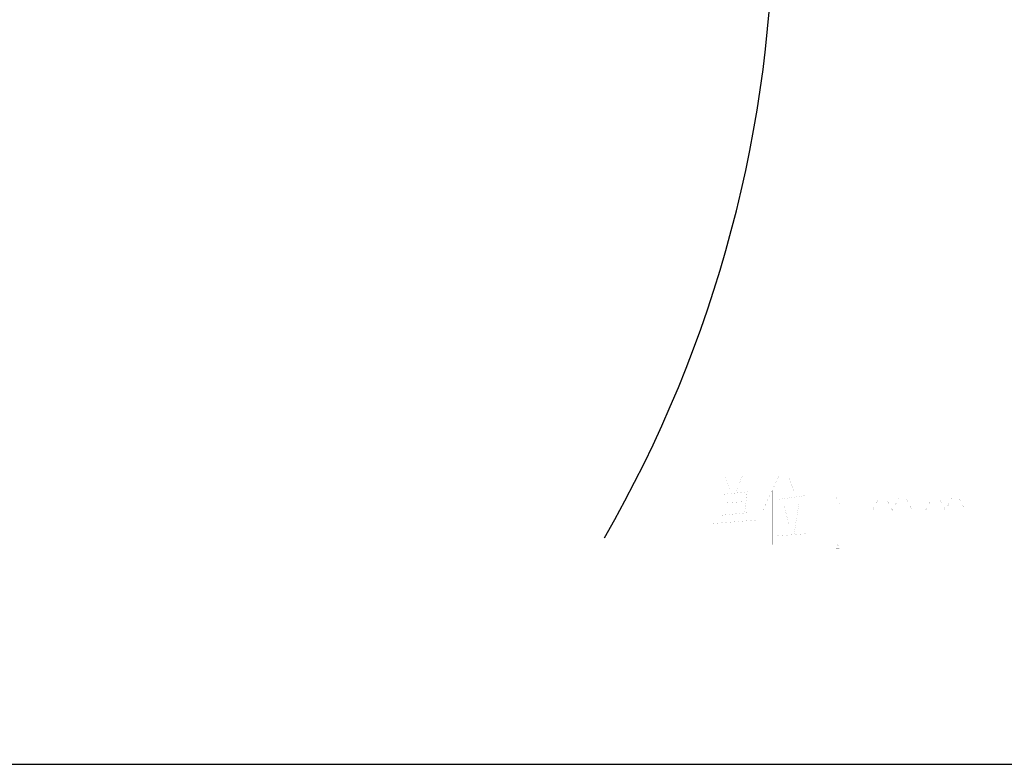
# Model space of a CAD drawing. Header units: millimetres. Extents: x 0 to 9512, y 0 to 6728.
# Tile 70 of 119: x 5680 to 7240, y 0 to 1180. Entities that reach past the tile are written whole.
import ezdxf

# ---------------------------------------------------------------- set-up
doc = ezdxf.new("R2010")
doc.units = ezdxf.units.MM
doc.header["$LTSCALE"] = 523.16
doc.layers.get('0').update_dxf_attribs({"linetype": 'CONTINUOUS'})
doc.layers.add('运动范围_DXF_FORMAT', color=7, linetype='CONTINUOUS')
doc.layers.add('运动范围_DXF_TEXT', color=7, linetype='CONTINUOUS')

msp = doc.modelspace()

# ---------------------------------------------------------------- linework, layer by layer
at = {"color": 2, "linetype": 'Continuous'}
msp.add_arc((4873.138, 1359.384), 2001, 330, 30, dxfattribs=at)
at = {"layer": '运动范围_DXF_FORMAT', "color": 7, "linetype": 'Continuous'}
msp.add_line((0, 0), (9512, 0), dxfattribs=at)
at = {"layer": '运动范围_DXF_TEXT', "color": 5, "linetype": 'Continuous', "const_width": 0.08}
for points in [[(6796.397, 456.69), (6804.397, 435.4)], [(6824.397, 456.69), (6814.397, 431.529)], [(6882.397, 456.69), (6856.398, 400.561)], [(6898.397, 454.754), (6906.397, 433.464)], [(6792.397, 433.464), (6792.397, 390.884)], [(6830.397, 431.529), (6792.397, 427.658)], [(6812.398, 348.303), (6812.398, 429.593)], [(6832.397, 433.464), (6828.397, 398.625)], [(6872.397, 433.464), (6872.397, 348.303)], [(6882.397, 419.916), (6924.398, 425.722)], [(6978.397, 422.496), (6978.397, 412.496), (6973.147, 422.496), (6978.397, 422.496)], [(7030.897, 422.496), (7030.897, 342.496)], [(7030.897, 402.496), (7041.397, 422.496), (7051.897, 422.496), (7062.398, 402.496), (7062.398, 342.496)], [(7062.398, 402.496), (7072.897, 422.496), (7083.397, 422.496), (7093.897, 402.496), (7093.897, 342.496)], [(7114.897, 422.496), (7114.897, 342.496)], [(7114.897, 402.496), (7125.397, 422.496), (7135.897, 422.496), (7146.397, 402.496), (7146.397, 342.496)], [(7146.397, 402.496), (7156.898, 422.496), (7167.397, 422.496), (7177.897, 402.496), (7177.897, 342.496)], [(6798.397, 414.109), (6824.397, 416.045)], [(6890.397, 410.238), (6898.397, 381.206)], [(6914.397, 414.109), (6906.397, 363.787)], [(6792.397, 394.754), (6832.397, 398.625)], [(6774.397, 381.206), (6846.397, 387.013)], [(6878.398, 361.851), (6930.397, 365.722)], [(6978.397, 342.496), (6973.147, 342.496), (6973.147, 352.496), (6978.397, 342.496)]]:
    msp.add_lwpolyline(points, dxfattribs=at)

doc.saveas('drawing.dxf')
